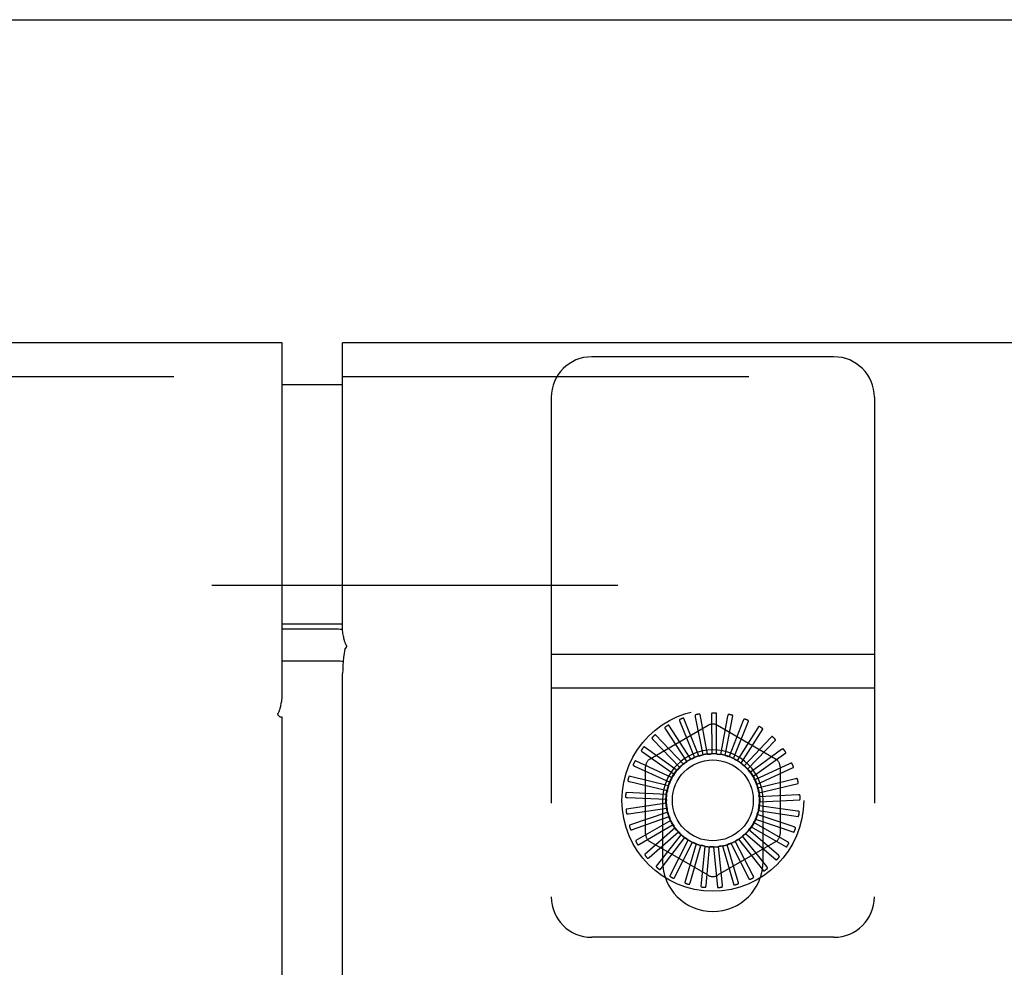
# Model space of a CAD drawing. Header units: inches. Extents: x 0 to 229, y 0 to 148.
# Tile 27 of 47: x 99 to 102, y 86 to 89. Entities that reach past the tile are written whole.
import ezdxf

# ---------------------------------------------------------------- set-up
doc = ezdxf.new("R2010")
doc.units = ezdxf.units.IN
doc.header["$LTSCALE"] = 12.571402
doc.header["$MEASUREMENT"] = 0
doc.linetypes.add('HIDDEN', pattern=[0.2, 0.1, -0.1])
doc.layers.get('0').update_dxf_attribs({"linetype": 'CONTINUOUS'})
for name, color, linetype in [('DEFAULT_2', 8, 'HIDDEN'), ('DIMENSIONS', 7, 'CONTINUOUS'), ('MASTER_DOOR_ASSEMBLY', 7, 'CONTINUOUS'), ('SLAVE_DOOR_ASSEMBLY', 7, 'CONTINUOUS')]:
    doc.layers.add(name, color=color, linetype=linetype)
doc.styles.get("Standard").update_dxf_attribs({"font": 'arial.ttf'})
doc.dimstyles.new('DIMSTYLE_1', dxfattribs={"dimtxt": 1.008401, "dimasz": 1.344535, "dimexe": 0.09, "dimexo": 0.07, "dimgap": 0.0375, "dimtad": 0, "dimtih": 1, "dimtoh": 1, "dimzin": 4, "dimdsep": 46, "dimtxsty": 'Standard', "dimblk": '_FILLED', "dimblk1": '_FILLED', "dimblk2": '_FILLED', "dimcen": 0.09, "dimazin": 1, "dimtfac": 1, "dimtdec": 3, "dimtofl": 0, "dimtmove": 0, "dimatfit": 3, "dimldrblk": '_FILLED', "dimfxl": 0, "dimtolj": 1, "dimtzin": 4, "dimarcsym": 0})

# ---------------------------------------------------------------- blocks, each defined once
blk = doc.blocks.new('_FILLED')
at = {"color": 0, "linetype": 'ByBlock'}
blk.add_solid([(0, 0), (-1, 0.2), (-1, -0.2)], dxfattribs=at)
blk = doc.blocks.new('*D17')
at = {"layer": 'DIMENSIONS', "color": 2, "linetype": 'Continuous'}
for p, q in [((102.0418, 64.7035), (102.0418, 62.2825)), ((102.0418, 63.4925), (99.3528, 63.4925)), ((107.0887, 63.4925), (109.7097, 63.4925))]:
    blk.add_line(p, q, dxfattribs=at)
at = {"layer": 'DIMENSIONS', "color": 2, "linetype": 'Continuous', "xscale": 1.3445349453, "yscale": 1.3445349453, "zscale": 1.3445349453}
blk.add_blockref('_FILLED', (102.0418, 63.4925), dxfattribs=at)
at = {"layer": 'DIMENSIONS', "color": 2, "linetype": 'Continuous', "xscale": 1.3445349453, "yscale": 1.3445349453, "zscale": 1.3445349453, "rotation": 180}
blk.add_blockref('_FILLED', (107.0887, 63.4925), dxfattribs=at)
at = {"layer": 'DIMENSIONS', "color": 2, "linetype": 'Continuous', "insert": (110.2139, 63.9967), "char_height": 1.0084, "width": 2.740302, "attachment_point": 1, "line_spacing_factor": 0.9}
blk.add_mtext('5.05', dxfattribs=at)

msp = doc.modelspace()

# ---------------------------------------------------------------- linework, layer by layer
at = {"color": 3, "linetype": 'Continuous'}
msp.add_line((60.2717, 88.9577), (107.4117, 88.9577), dxfattribs=at)
at = {"layer": 'DEFAULT_2', "color": 8, "linetype": 'HIDDEN'}
msp.add_line((61.9697, 87.2077), (105.7137, 87.2077), dxfattribs=at)
at = {"layer": 'MASTER_DOOR_ASSEMBLY', "color": 3, "linetype": 'Continuous'}
for p, q in [((99.9012, 87.9577), (60.5947, 87.9577)), ((99.9012, 86.8572), (99.9012, 87.9577)), ((99.8915, 86.8026), (99.8895, 86.8052)), ((99.9012, 86.7987), (99.8944, 86.7987)), ((99.9012, 12.3767), (99.9012, 86.7987))]:
    msp.add_line(p, q, dxfattribs=at)
at = {"layer": 'MASTER_DOOR_ASSEMBLY', "color": 8, "linetype": 'HIDDEN'}
msp.add_line((60.5947, 87.8537), (99.9012, 87.8537), dxfattribs=at)
at = {"layer": 'MASTER_DOOR_ASSEMBLY', "color": 7, "linetype": 'Continuous'}
for p, q in [((99.9912, 87.8277), (99.9012, 87.8277)), ((99.9012, 87.0877), (99.9912, 87.0877))]:
    msp.add_line(p, q, dxfattribs=at)
at = {"layer": 'MASTER_DOOR_ASSEMBLY', "color": 3, "linetype": 'Continuous'}
for points in [[(99.8895, 86.8052), (99.8888, 86.8062), (99.8883, 86.8069), (99.888, 86.8076), (99.888, 86.8081), (99.888, 86.8086), (99.8882, 86.809), (99.8885, 86.8096), (99.8889, 86.8102), (99.8894, 86.8109), (99.8899, 86.8117), (99.8905, 86.8126), (99.8911, 86.8137), (99.8917, 86.815), (99.8924, 86.8164), (99.8931, 86.8181), (99.8938, 86.82), (99.8945, 86.822), (99.8952, 86.8243), (99.8959, 86.8268), (99.8966, 86.8295), (99.8972, 86.8323), (99.8979, 86.8353), (99.8985, 86.8384), (99.899, 86.8416), (99.8996, 86.8449), (99.9001, 86.8485), (99.9007, 86.8526), (99.9012, 86.8572)], [(99.8944, 86.7987), (99.8929, 86.8008), (99.8915, 86.8026)]]:
    msp.add_lwpolyline(points, dxfattribs=at)
at = {"layer": 'MASTER_DOOR_ASSEMBLY', "color": 7, "linetype": 'Continuous'}
msp.add_arc((99.9912, 87.6477), 0.18, 85.9091, 90, dxfattribs=at)
at = {"layer": 'SLAVE_DOOR_ASSEMBLY', "color": 3, "linetype": 'Continuous'}
for p, q in [((100.0887, 87.0674), (100.0887, 87.9577)), ((107.0887, 87.9577), (100.0887, 87.9577)), ((100.0652, 86.9724), (99.9012, 86.9724)), ((100.0887, 12.2419), (100.0887, 86.9335))]:
    msp.add_line(p, q, dxfattribs=at)
at = {"layer": 'SLAVE_DOOR_ASSEMBLY', "color": 8, "linetype": 'HIDDEN'}
for p, q in [((101.6097, 87.9142), (100.8597, 87.9142)), ((100.0887, 87.8537), (107.0887, 87.8537)), ((100.7347, 87.7892), (100.7347, 86.2422)), ((101.7347, 87.7892), (101.7347, 86.2422)), ((101.7347, 86.9922), (100.7347, 86.9922)), ((101.7347, 86.8882), (100.7347, 86.8882)), ((101.2187, 86.6846), (101.1951, 86.8073)), ((101.2304, 86.8058), (101.2312, 86.6854)), ((101.2462, 86.685), (101.2462, 86.81)), ((101.041, 86.6699), (101.2201, 86.7734)), ((101.1666, 86.6684), (101.099, 86.7735)), ((101.1324, 86.7852), (101.1778, 86.6738)), ((101.1919, 86.679), (101.1454, 86.795)), ((101.1804, 86.8002), (101.204, 86.6821)), ((101.2493, 86.7734), (101.4285, 86.6699)), ((101.2805, 86.8018), (101.2585, 86.6835)), ((101.2732, 86.6802), (101.2968, 86.803)), ((101.329, 86.7884), (101.285, 86.6764)), ((101.2988, 86.6705), (101.3452, 86.7865)), ((101.1438, 86.6532), (101.0575, 86.7436)), ((101.088, 86.7614), (101.1538, 86.6606)), ((101.3741, 86.7661), (101.3097, 86.6644)), ((101.3221, 86.656), (101.3896, 86.7611)), ((101.049, 86.7297), (101.1327, 86.6431)), ((101.4141, 86.7357), (101.3317, 86.648)), ((101.3422, 86.6374), (101.4285, 86.7278)), ((101.0167, 86.6911), (101.1152, 86.622)), ((101.1242, 86.6339), (101.0224, 86.7064)), ((101.4477, 86.6982), (101.3501, 86.6277)), ((101.3585, 86.6153), (101.4603, 86.6878)), ((101.1087, 86.6113), (100.995, 86.6633)), ((101.4736, 86.6551), (101.3644, 86.6043)), ((100.9923, 86.6472), (101.1021, 86.5979)), ((101.0264, 86.4378), (101.0264, 86.6446)), ((101.3703, 86.5905), (101.4839, 86.6425)), ((101.4431, 86.6446), (101.4431, 86.4378)), ((101.0977, 86.5862), (100.9762, 86.6157)), ((100.9766, 86.5994), (101.0937, 86.5718)), ((101.4908, 86.6078), (101.374, 86.5786)), ((101.3772, 86.564), (101.4986, 86.5935)), ((101.0916, 86.5595), (100.9668, 86.5654)), ((101.0908, 86.5321), (100.9671, 86.5143)), ((100.9703, 86.5495), (101.0905, 86.5445)), ((101.0787, 86.5412), (101.0787, 86.3532)), ((101.4988, 86.5581), (101.3786, 86.5516)), ((101.3789, 86.5366), (101.5037, 86.5426)), ((101.3907, 86.3532), (101.3907, 86.5412)), ((100.9735, 86.4993), (101.0925, 86.5172)), ((101.0951, 86.505), (100.977, 86.4641)), ((101.3754, 86.5094), (101.4991, 86.4916)), ((101.4972, 86.5079), (101.378, 86.5242)), ((100.9861, 86.4506), (101.0996, 86.4907)), ((101.1045, 86.4792), (100.9962, 86.4167)), ((101.466, 86.4127), (101.3614, 86.4722)), ((101.3669, 86.4834), (101.485, 86.4425)), ((101.4861, 86.4588), (101.3722, 86.4974)), ((101.0078, 86.4052), (101.1116, 86.466)), ((101.1186, 86.4557), (101.0241, 86.3738)), ((101.0376, 86.3647), (101.128, 86.4441)), ((101.3359, 86.4384), (101.4304, 86.3566)), ((101.4375, 86.3712), (101.346, 86.4494)), ((101.3535, 86.4594), (101.4618, 86.3969)), ((101.2201, 86.3091), (101.041, 86.4125)), ((101.1368, 86.4352), (101.0596, 86.337)), ((101.0746, 86.3306), (101.1484, 86.4257)), ((101.1587, 86.4186), (101.1014, 86.3076)), ((101.1174, 86.3041), (101.1718, 86.4114)), ((101.4285, 86.4125), (101.2493, 86.3091)), ((101.2905, 86.4082), (101.3477, 86.2971)), ((101.3598, 86.308), (101.3039, 86.4146)), ((101.3065, 86.417), (101.3067, 86.4171)), ((101.3146, 86.4211), (101.3919, 86.3229)), ((101.4017, 86.3359), (101.3266, 86.43)), ((101.1832, 86.4065), (101.148, 86.2865)), ((101.1644, 86.2861), (101.1975, 86.4018)), ((101.2097, 86.3991), (101.1978, 86.2747)), ((101.2139, 86.2774), (101.2245, 86.3973)), ((101.237, 86.397), (101.2489, 86.2726)), ((101.2642, 86.2783), (101.2519, 86.398)), ((101.2643, 86.4), (101.2995, 86.2801)), ((101.3134, 86.2886), (101.2787, 86.4038)), ((101.6097, 86.1172), (100.8597, 86.1172))]:
    msp.add_line(p, q, dxfattribs=at)
at = {"layer": 'SLAVE_DOOR_ASSEMBLY', "color": 7, "linetype": 'Continuous'}
for p, q in [((100.0887, 87.8277), (99.9012, 87.8277)), ((99.9012, 87.0877), (100.0887, 87.0877)), ((99.9012, 87.0718), (100.0652, 87.0718))]:
    msp.add_line(p, q, dxfattribs=at)
for points in [[(100.0652, 87.0718), (100.0707, 87.0718), (100.0761, 87.0716), (100.0814, 87.0712), (100.0866, 87.0707), (100.0887, 87.0705)], [(100.0955, 87.0089), (100.0935, 86.9963), (100.0918, 86.9838), (100.0904, 86.9712), (100.0895, 86.9587), (100.0889, 86.9461), (100.0887, 86.9335)]]:
    msp.add_lwpolyline(points, dxfattribs=at)
at = {"layer": 'SLAVE_DOOR_ASSEMBLY', "color": 3, "linetype": 'Continuous'}
for points in [[(100.1004, 87.0153), (100.1011, 87.0163), (100.1016, 87.017), (100.1019, 87.0177), (100.102, 87.0182), (100.1019, 87.0187), (100.1017, 87.0192), (100.1014, 87.0197), (100.101, 87.0203), (100.1006, 87.021), (100.1001, 87.0218), (100.0994, 87.0229), (100.0987, 87.0243), (100.0979, 87.0258), (100.0972, 87.0275), (100.0964, 87.0294), (100.0957, 87.0315), (100.095, 87.0336), (100.0943, 87.036), (100.0935, 87.0391), (100.0927, 87.0425), (100.092, 87.0461), (100.0913, 87.0499), (100.0906, 87.0539), (100.0899, 87.0581), (100.0893, 87.0626), (100.0887, 87.0674)], [(100.0955, 87.0089), (100.097, 87.0109), (100.0983, 87.0126), (100.1004, 87.0153)], [(100.0904, 86.9708), (100.0866, 86.9713), (100.0814, 86.9718), (100.0761, 86.9721), (100.0707, 86.9723), (100.0652, 86.9724)]]:
    msp.add_lwpolyline(points, dxfattribs=at)
at = {"layer": 'SLAVE_DOOR_ASSEMBLY', "color": 8, "linetype": 'HIDDEN'}
for points in [[(101.182, 86.8063), (101.1815, 86.8061), (101.1811, 86.8059), (101.1808, 86.8057), (101.1806, 86.8053), (101.1804, 86.805), (101.1802, 86.8045), (101.1801, 86.8041), (101.1801, 86.8036), (101.1801, 86.8031), (101.1801, 86.8025), (101.1801, 86.802), (101.1802, 86.8014), (101.1803, 86.8008), (101.1804, 86.8002)], [(101.1951, 86.8073), (101.195, 86.8074), (101.1949, 86.8076), (101.1948, 86.8077), (101.1946, 86.8078), (101.1944, 86.8079), (101.1942, 86.8079), (101.194, 86.808), (101.1938, 86.808), (101.1936, 86.808), (101.1933, 86.808), (101.1931, 86.808), (101.1928, 86.808), (101.1925, 86.808), (101.1923, 86.808), (101.192, 86.808), (101.1917, 86.808), (101.1914, 86.808), (101.1911, 86.8079), (101.1907, 86.8079), (101.1904, 86.8078)], [(101.2331, 86.8115), (101.2326, 86.8114), (101.2322, 86.8113), (101.2318, 86.8111), (101.2315, 86.8108), (101.2313, 86.8105), (101.231, 86.8101), (101.2309, 86.8097), (101.2307, 86.8092), (101.2306, 86.8087), (101.2305, 86.8081), (101.2305, 86.8076), (101.2304, 86.807), (101.2304, 86.8064), (101.2304, 86.8058)], [(101.2462, 86.81), (101.2461, 86.8101), (101.246, 86.8103), (101.2459, 86.8104), (101.2458, 86.8106), (101.2456, 86.8107), (101.2454, 86.8108), (101.2452, 86.8108), (101.245, 86.8109), (101.2448, 86.811), (101.2446, 86.811), (101.2443, 86.8111), (101.2441, 86.8112), (101.2438, 86.8112), (101.2435, 86.8112), (101.2433, 86.8113), (101.243, 86.8113), (101.2426, 86.8113), (101.2423, 86.8114), (101.242, 86.8114), (101.2418, 86.8114)], [(101.2843, 86.8069), (101.2838, 86.8069), (101.2834, 86.8069), (101.283, 86.8068), (101.2826, 86.8065), (101.2823, 86.8063), (101.282, 86.8059), (101.2817, 86.8055), (101.2815, 86.8051), (101.2813, 86.8046), (101.2811, 86.8041), (101.2809, 86.8036), (101.2808, 86.803), (101.2807, 86.8024), (101.2805, 86.8018)], [(101.2968, 86.803), (101.2968, 86.8031), (101.2968, 86.8033), (101.2967, 86.8034), (101.2966, 86.8036), (101.2964, 86.8037), (101.2963, 86.8039), (101.2961, 86.804), (101.2959, 86.8041), (101.2957, 86.8042), (101.2955, 86.8043), (101.2952, 86.8044), (101.295, 86.8045), (101.2947, 86.8046), (101.2945, 86.8047), (101.2942, 86.8048), (101.2939, 86.8049), (101.2936, 86.805), (101.2933, 86.805), (101.293, 86.8051), (101.2926, 86.8052)], [(101.099, 86.7735), (101.0989, 86.7736), (101.0988, 86.7737), (101.0986, 86.7738), (101.0984, 86.7738), (101.0982, 86.7738), (101.098, 86.7738), (101.0978, 86.7737), (101.0976, 86.7737), (101.0974, 86.7736), (101.0971, 86.7735), (101.0969, 86.7735), (101.0966, 86.7734), (101.0964, 86.7733), (101.0961, 86.7731), (101.0959, 86.773), (101.0956, 86.7729), (101.0953, 86.7727), (101.0951, 86.7726), (101.0948, 86.7724), (101.0945, 86.7722)], [(101.1327, 86.7915), (101.1323, 86.7913), (101.132, 86.791), (101.1317, 86.7907), (101.1315, 86.7903), (101.1314, 86.7899), (101.1314, 86.7895), (101.1314, 86.789), (101.1314, 86.7885), (101.1315, 86.788), (101.1316, 86.7875), (101.1318, 86.7869), (101.1319, 86.7864), (101.1321, 86.7858), (101.1324, 86.7852)], [(101.1454, 86.795), (101.1453, 86.7951), (101.1452, 86.7952), (101.1451, 86.7953), (101.1449, 86.7954), (101.1447, 86.7954), (101.1445, 86.7954), (101.1443, 86.7954), (101.1441, 86.7954), (101.1438, 86.7954), (101.1436, 86.7954), (101.1433, 86.7953), (101.1431, 86.7953), (101.1428, 86.7952), (101.1425, 86.7952), (101.1423, 86.7951), (101.142, 86.795), (101.1417, 86.7949), (101.1414, 86.7948), (101.1411, 86.7947), (101.1408, 86.7946)], [(101.3336, 86.7927), (101.3332, 86.7928), (101.3328, 86.7929), (101.3324, 86.7928), (101.332, 86.7927), (101.3316, 86.7925), (101.3312, 86.7922), (101.3309, 86.7919), (101.3306, 86.7915), (101.3303, 86.7911), (101.33, 86.7906), (101.3298, 86.7901), (101.3295, 86.7896), (101.3293, 86.789), (101.329, 86.7884)], [(101.3452, 86.7865), (101.3453, 86.7866), (101.3452, 86.7868), (101.3452, 86.787), (101.3451, 86.7871), (101.345, 86.7873), (101.3449, 86.7875), (101.3447, 86.7876), (101.3445, 86.7878), (101.3443, 86.7879), (101.3442, 86.7881), (101.3439, 86.7882), (101.3437, 86.7883), (101.3435, 86.7885), (101.3433, 86.7886), (101.343, 86.7888), (101.3427, 86.7889), (101.3425, 86.789), (101.3422, 86.7892), (101.3419, 86.7893), (101.3415, 86.7895)], [(101.0575, 86.7436), (101.0574, 86.7437), (101.0572, 86.7438), (101.0571, 86.7438), (101.0569, 86.7438), (101.0567, 86.7437), (101.0565, 86.7437), (101.0563, 86.7436), (101.0561, 86.7435), (101.0559, 86.7434), (101.0556, 86.7433), (101.0554, 86.7432), (101.0552, 86.743), (101.055, 86.7429), (101.0548, 86.7427), (101.0545, 86.7425), (101.0543, 86.7424), (101.054, 86.7422), (101.0538, 86.742), (101.0535, 86.7417), (101.0533, 86.7415)], [(101.0872, 86.7677), (101.0869, 86.7674), (101.0866, 86.7671), (101.0864, 86.7667), (101.0863, 86.7663), (101.0862, 86.7659), (101.0862, 86.7654), (101.0863, 86.765), (101.0865, 86.7645), (101.0866, 86.764), (101.0869, 86.7635), (101.0871, 86.763), (101.0874, 86.7625), (101.0877, 86.7619), (101.088, 86.7614)], [(101.3795, 86.7695), (101.379, 86.7697), (101.3786, 86.7698), (101.3782, 86.7698), (101.3778, 86.7697), (101.3774, 86.7696), (101.377, 86.7694), (101.3766, 86.7691), (101.3762, 86.7688), (101.3759, 86.7685), (101.3755, 86.768), (101.3751, 86.7676), (101.3748, 86.7671), (101.3744, 86.7666), (101.3741, 86.7661)], [(101.3896, 86.7611), (101.3897, 86.7613), (101.3897, 86.7615), (101.3897, 86.7616), (101.3897, 86.7618), (101.3896, 86.762), (101.3895, 86.7622), (101.3893, 86.7623), (101.3892, 86.7625), (101.3891, 86.7627), (101.3889, 86.7629), (101.3887, 86.7631), (101.3885, 86.7632), (101.3883, 86.7634), (101.3881, 86.7636), (101.3879, 86.7638), (101.3877, 86.764), (101.3874, 86.7642), (101.3872, 86.7644), (101.3869, 86.7645), (101.3867, 86.7647)], [(101.047, 86.7357), (101.0467, 86.7353), (101.0465, 86.7349), (101.0464, 86.7345), (101.0464, 86.7341), (101.0464, 86.7337), (101.0465, 86.7333), (101.0467, 86.7328), (101.0469, 86.7324), (101.0472, 86.7319), (101.0475, 86.7315), (101.0478, 86.731), (101.0482, 86.7306), (101.0486, 86.7301), (101.049, 86.7297)], [(101.42, 86.7379), (101.4197, 86.7382), (101.4193, 86.7384), (101.4189, 86.7385), (101.4185, 86.7385), (101.418, 86.7385), (101.4176, 86.7384), (101.4172, 86.7382), (101.4167, 86.7379), (101.4163, 86.7376), (101.4159, 86.7373), (101.4154, 86.7369), (101.415, 86.7365), (101.4146, 86.7361), (101.4141, 86.7357)], [(101.4285, 86.7278), (101.4286, 86.728), (101.4286, 86.7281), (101.4286, 86.7283), (101.4286, 86.7285), (101.4286, 86.7287), (101.4285, 86.7289), (101.4284, 86.7291), (101.4283, 86.7293), (101.4282, 86.7295), (101.4281, 86.7297), (101.4279, 86.7299), (101.4278, 86.7301), (101.4276, 86.7303), (101.4274, 86.7306), (101.4273, 86.7308), (101.4271, 86.731), (101.4269, 86.7312), (101.4266, 86.7315), (101.4264, 86.7317), (101.4262, 86.732)], [(101.0136, 86.6966), (101.0134, 86.6962), (101.0133, 86.6958), (101.0132, 86.6954), (101.0133, 86.695), (101.0134, 86.6946), (101.0136, 86.6942), (101.0138, 86.6938), (101.0141, 86.6934), (101.0144, 86.693), (101.0148, 86.6926), (101.0153, 86.6922), (101.0157, 86.6919), (101.0162, 86.6915), (101.0167, 86.6911)], [(101.0224, 86.7064), (101.0223, 86.7065), (101.0221, 86.7065), (101.0219, 86.7065), (101.0217, 86.7065), (101.0216, 86.7064), (101.0214, 86.7063), (101.0212, 86.7062), (101.021, 86.706), (101.0208, 86.7059), (101.0206, 86.7058), (101.0204, 86.7056), (101.0203, 86.7054), (101.0201, 86.7052), (101.0199, 86.705), (101.0197, 86.7048), (101.0195, 86.7046), (101.0193, 86.7043), (101.0191, 86.7041), (101.0189, 86.7039), (101.0187, 86.7036)], [(101.204, 86.6821), (101.2035, 86.6818), (101.203, 86.6814), (101.2024, 86.6811), (101.2018, 86.6809), (101.2012, 86.6807), (101.2006, 86.6806)], [(101.2187, 86.6846), (101.221, 86.6846), (101.2232, 86.6846), (101.2254, 86.6846), (101.2276, 86.6845)], [(101.2312, 86.6854), (101.2306, 86.6851), (101.2301, 86.6849), (101.2295, 86.6847), (101.2289, 86.6846), (101.2282, 86.6845), (101.2276, 86.6845)], [(101.2462, 86.685), (101.2483, 86.6846), (101.2505, 86.6842), (101.2527, 86.6838), (101.2549, 86.6833)], [(101.2585, 86.6835), (101.258, 86.6833), (101.2573, 86.6832), (101.2567, 86.6831), (101.2561, 86.6831), (101.2555, 86.6832), (101.2549, 86.6833)], [(101.4539, 86.6993), (101.4536, 86.6997), (101.4533, 86.6999), (101.4529, 86.7001), (101.4525, 86.7002), (101.4521, 86.7002), (101.4516, 86.7002), (101.4512, 86.7001), (101.4507, 86.6999), (101.4502, 86.6997), (101.4497, 86.6995), (101.4492, 86.6992), (101.4487, 86.6989), (101.4482, 86.6986), (101.4477, 86.6982)], [(101.4603, 86.6878), (101.4604, 86.6879), (101.4605, 86.6881), (101.4605, 86.6882), (101.4605, 86.6884), (101.4605, 86.6886), (101.4605, 86.6888), (101.4605, 86.689), (101.4604, 86.6893), (101.4603, 86.6895), (101.4602, 86.6897), (101.4601, 86.6899), (101.46, 86.6902), (101.4599, 86.6904), (101.4598, 86.6907), (101.4597, 86.6909), (101.4595, 86.6912), (101.4594, 86.6915), (101.4592, 86.6917), (101.459, 86.692), (101.4589, 86.6922)], [(100.9882, 86.652), (100.9881, 86.6515), (100.988, 86.6511), (100.988, 86.6507), (100.9882, 86.6503), (100.9883, 86.6499), (100.9886, 86.6496), (100.9889, 86.6492), (100.9893, 86.6489), (100.9897, 86.6486), (100.9902, 86.6483), (100.9906, 86.648), (100.9912, 86.6477), (100.9917, 86.6474), (100.9923, 86.6472)], [(100.995, 86.6633), (100.9948, 86.6633), (100.9947, 86.6633), (100.9945, 86.6632), (100.9943, 86.6632), (100.9941, 86.6631), (100.994, 86.6629), (100.9938, 86.6628), (100.9937, 86.6626), (100.9935, 86.6624), (100.9934, 86.6623), (100.9932, 86.6621), (100.9931, 86.6619), (100.9929, 86.6616), (100.9927, 86.6614), (100.9926, 86.6612), (100.9924, 86.6609), (100.9923, 86.6606), (100.9921, 86.6603), (100.992, 86.66), (100.9918, 86.6597)], [(101.1438, 86.6532), (101.1456, 86.6544), (101.1475, 86.6556), (101.1494, 86.6568), (101.1513, 86.6579)], [(101.1538, 86.6606), (101.1535, 86.6601), (101.1531, 86.6596), (101.1527, 86.6591), (101.1523, 86.6587), (101.1518, 86.6583), (101.1513, 86.6579)], [(101.1666, 86.6684), (101.1686, 86.6692), (101.1707, 86.6701), (101.1728, 86.6708), (101.1749, 86.6716)], [(101.1778, 86.6738), (101.1774, 86.6733), (101.177, 86.6729), (101.1765, 86.6725), (101.176, 86.6721), (101.1754, 86.6719), (101.1749, 86.6716)], [(101.1919, 86.679), (101.1941, 86.6794), (101.1963, 86.6798), (101.1984, 86.6802), (101.2006, 86.6806)], [(101.2732, 86.6802), (101.2752, 86.6795), (101.2773, 86.6786), (101.2794, 86.6778), (101.2814, 86.6769)], [(101.285, 86.6764), (101.2844, 86.6763), (101.2838, 86.6763), (101.2832, 86.6764), (101.2826, 86.6765), (101.282, 86.6767), (101.2814, 86.6769)], [(101.2988, 86.6705), (101.3007, 86.6693), (101.3025, 86.6681), (101.3044, 86.6669), (101.3062, 86.6656)], [(101.3097, 86.6644), (101.3091, 86.6645), (101.3085, 86.6646), (101.3079, 86.6648), (101.3073, 86.665), (101.3068, 86.6653), (101.3062, 86.6656)], [(101.3221, 86.656), (101.3237, 86.6545), (101.3253, 86.653), (101.3269, 86.6514), (101.3285, 86.6498)], [(101.4799, 86.655), (101.4796, 86.6554), (101.4794, 86.6557), (101.479, 86.6559), (101.4786, 86.6561), (101.4782, 86.6562), (101.4778, 86.6563), (101.4773, 86.6562), (101.4768, 86.6562), (101.4763, 86.6561), (101.4758, 86.6559), (101.4752, 86.6557), (101.4747, 86.6555), (101.4741, 86.6553), (101.4736, 86.6551)], [(101.1152, 86.622), (101.1151, 86.6214), (101.115, 86.6208), (101.1148, 86.6202), (101.1145, 86.6196), (101.1142, 86.6191), (101.1139, 86.6186)], [(101.1242, 86.6339), (101.1258, 86.6355), (101.1274, 86.637), (101.129, 86.6385), (101.1307, 86.64)], [(101.1327, 86.6431), (101.1325, 86.6426), (101.1322, 86.642), (101.1319, 86.6414), (101.1315, 86.6409), (101.1311, 86.6405), (101.1307, 86.64)], [(101.3317, 86.648), (101.3311, 86.6482), (101.3305, 86.6484), (101.33, 86.6487), (101.3294, 86.649), (101.3289, 86.6494), (101.3285, 86.6498)], [(101.3422, 86.6374), (101.3435, 86.6356), (101.3448, 86.6338), (101.3461, 86.632), (101.3473, 86.6301)], [(101.3501, 86.6277), (101.3496, 86.628), (101.3491, 86.6283), (101.3486, 86.6287), (101.3481, 86.6292), (101.3477, 86.6296), (101.3473, 86.6301)], [(101.4839, 86.6425), (101.4841, 86.6426), (101.4842, 86.6427), (101.4843, 86.6428), (101.4843, 86.643), (101.4844, 86.6432), (101.4844, 86.6434), (101.4844, 86.6436), (101.4843, 86.6439), (101.4843, 86.6441), (101.4843, 86.6443), (101.4842, 86.6446), (101.4842, 86.6448), (101.4841, 86.6451), (101.484, 86.6454), (101.4839, 86.6456), (101.4838, 86.6459), (101.4837, 86.6462), (101.4836, 86.6465), (101.4835, 86.6468), (101.4834, 86.6472)], [(100.9717, 86.6033), (100.9716, 86.6029), (100.9717, 86.6024), (100.9718, 86.602), (100.972, 86.6017), (100.9722, 86.6013), (100.9725, 86.601), (100.9729, 86.6007), (100.9733, 86.6005), (100.9738, 86.6003), (100.9743, 86.6), (100.9748, 86.5999), (100.9754, 86.5997), (100.976, 86.5995), (100.9766, 86.5994)], [(100.9762, 86.6157), (100.9761, 86.6157), (100.9759, 86.6157), (100.9757, 86.6156), (100.9756, 86.6155), (100.9754, 86.6153), (100.9753, 86.6152), (100.9752, 86.615), (100.975, 86.6148), (100.9749, 86.6146), (100.9748, 86.6144), (100.9747, 86.6142), (100.9746, 86.6139), (100.9745, 86.6137), (100.9744, 86.6134), (100.9743, 86.6132), (100.9742, 86.6129), (100.9741, 86.6126), (100.974, 86.6123), (100.9739, 86.612), (100.9738, 86.6117)], [(101.0977, 86.5862), (101.0986, 86.5883), (101.0995, 86.5903), (101.1004, 86.5923), (101.1014, 86.5943)], [(101.1021, 86.5979), (101.1021, 86.5973), (101.1021, 86.5967), (101.102, 86.596), (101.1019, 86.5954), (101.1017, 86.5948), (101.1014, 86.5943)], [(101.1087, 86.6113), (101.1099, 86.6132), (101.1112, 86.615), (101.1125, 86.6168), (101.1139, 86.6186)], [(101.3585, 86.6153), (101.3594, 86.6133), (101.3604, 86.6113), (101.3613, 86.6092), (101.3621, 86.6072)], [(101.3644, 86.6043), (101.3639, 86.6047), (101.3635, 86.6051), (101.3631, 86.6056), (101.3627, 86.6061), (101.3624, 86.6066), (101.3621, 86.6072)], [(101.3703, 86.5905), (101.3708, 86.5884), (101.3714, 86.5862), (101.3719, 86.5841), (101.3723, 86.5819)], [(101.497, 86.6065), (101.4968, 86.607), (101.4966, 86.6073), (101.4963, 86.6076), (101.496, 86.6079), (101.4956, 86.6081), (101.4952, 86.6082), (101.4947, 86.6083), (101.4942, 86.6083), (101.4937, 86.6083), (101.4931, 86.6082), (101.4926, 86.6082), (101.492, 86.6081), (101.4914, 86.6079), (101.4908, 86.6078)], [(101.4986, 86.5935), (101.4988, 86.5935), (101.4989, 86.5936), (101.499, 86.5938), (101.4991, 86.594), (101.4991, 86.5941), (101.4992, 86.5943), (101.4992, 86.5946), (101.4993, 86.5948), (101.4993, 86.595), (101.4993, 86.5953), (101.4993, 86.5955), (101.4993, 86.5958), (101.4992, 86.596), (101.4992, 86.5963), (101.4992, 86.5966), (101.4992, 86.5969), (101.4991, 86.5972), (101.4991, 86.5975), (101.499, 86.5978), (101.4989, 86.5982)], [(100.9668, 86.5654), (100.9666, 86.5654), (100.9665, 86.5653), (100.9663, 86.5652), (100.9662, 86.5651), (100.9661, 86.5649), (100.966, 86.5647), (100.9659, 86.5645), (100.9658, 86.5643), (100.9657, 86.5641), (100.9657, 86.5639), (100.9656, 86.5636), (100.9655, 86.5634), (100.9655, 86.5631), (100.9654, 86.5629), (100.9654, 86.5626), (100.9653, 86.5623), (100.9653, 86.562), (100.9652, 86.5616), (100.9652, 86.5613), (100.9652, 86.561)], [(101.0916, 86.5595), (101.0921, 86.5616), (101.0926, 86.5638), (101.0932, 86.566), (101.0938, 86.5681)], [(101.0937, 86.5718), (101.0939, 86.5712), (101.094, 86.5706), (101.094, 86.5699), (101.094, 86.5693), (101.0939, 86.5687), (101.0938, 86.5681)], [(101.374, 86.5786), (101.3736, 86.5791), (101.3733, 86.5796), (101.3729, 86.5801), (101.3727, 86.5807), (101.3725, 86.5813), (101.3723, 86.5819)], [(101.3772, 86.564), (101.3773, 86.5618), (101.3774, 86.5596), (101.3775, 86.5573), (101.3775, 86.5551)], [(100.9647, 86.5524), (100.9647, 86.552), (100.9648, 86.5515), (100.965, 86.5512), (100.9653, 86.5508), (100.9656, 86.5506), (100.966, 86.5503), (100.9664, 86.5501), (100.9668, 86.5499), (100.9674, 86.5498), (100.9679, 86.5497), (100.9684, 86.5496), (100.969, 86.5495), (100.9696, 86.5495), (100.9703, 86.5495)], [(101.0905, 86.5445), (101.0908, 86.544), (101.091, 86.5434), (101.0911, 86.5428), (101.0912, 86.5422), (101.0913, 86.5416), (101.0912, 86.5409)], [(101.0908, 86.5321), (101.0908, 86.5343), (101.0909, 86.5365), (101.0911, 86.5387), (101.0912, 86.5409)], [(101.3786, 86.5516), (101.3783, 86.5521), (101.378, 86.5527), (101.3778, 86.5533), (101.3777, 86.5539), (101.3776, 86.5545), (101.3775, 86.5551)], [(101.3789, 86.5366), (101.3786, 86.5344), (101.3783, 86.5322), (101.378, 86.53), (101.3776, 86.5278)], [(101.5046, 86.5557), (101.5045, 86.5562), (101.5044, 86.5566), (101.5042, 86.5569), (101.5039, 86.5572), (101.5035, 86.5575), (101.5031, 86.5577), (101.5027, 86.5578), (101.5022, 86.558), (101.5017, 86.5581), (101.5012, 86.5581), (101.5006, 86.5581), (101.5, 86.5582), (101.4994, 86.5582), (101.4988, 86.5581)], [(101.5037, 86.5426), (101.5039, 86.5426), (101.504, 86.5427), (101.5042, 86.5428), (101.5043, 86.543), (101.5044, 86.5431), (101.5045, 86.5433), (101.5045, 86.5435), (101.5046, 86.5437), (101.5047, 86.544), (101.5047, 86.5442), (101.5048, 86.5445), (101.5048, 86.5447), (101.5048, 86.545), (101.5049, 86.5453), (101.5049, 86.5455), (101.5049, 86.5458), (101.5049, 86.5462), (101.5049, 86.5465), (101.5049, 86.5468), (101.5049, 86.5471)], [(100.9671, 86.5143), (100.9669, 86.5142), (100.9668, 86.5141), (100.9666, 86.514), (100.9665, 86.5138), (100.9665, 86.5137), (100.9664, 86.5135), (100.9663, 86.5132), (100.9663, 86.513), (100.9663, 86.5128), (100.9662, 86.5126), (100.9662, 86.5123), (100.9662, 86.512), (100.9662, 86.5118), (100.9662, 86.5115), (100.9662, 86.5112), (100.9662, 86.5109), (100.9662, 86.5106), (100.9662, 86.5103), (100.9663, 86.5099), (100.9663, 86.5096)], [(100.9674, 86.5011), (100.9676, 86.5007), (100.9677, 86.5003), (100.968, 86.4999), (100.9683, 86.4997), (100.9687, 86.4995), (100.9691, 86.4993), (100.9695, 86.4992), (100.97, 86.4991), (100.9706, 86.4991), (100.9711, 86.499), (100.9717, 86.4991), (100.9723, 86.4991), (100.9729, 86.4992), (100.9735, 86.4993)], [(101.0925, 86.5172), (101.0928, 86.5167), (101.0932, 86.5162), (101.0934, 86.5156), (101.0936, 86.515), (101.0938, 86.5144), (101.0939, 86.5138)], [(101.0951, 86.505), (101.0947, 86.5072), (101.0944, 86.5094), (101.0941, 86.5116), (101.0939, 86.5138)], [(101.3722, 86.4974), (101.3721, 86.498), (101.372, 86.4986), (101.3721, 86.4992), (101.3721, 86.4999), (101.3723, 86.5005), (101.3725, 86.501)], [(101.3754, 86.5094), (101.3747, 86.5073), (101.374, 86.5052), (101.3733, 86.5031), (101.3725, 86.501)], [(101.378, 86.5242), (101.3778, 86.5248), (101.3776, 86.5254), (101.3775, 86.526), (101.3775, 86.5266), (101.3775, 86.5272), (101.3776, 86.5278)], [(101.5025, 86.5044), (101.5025, 86.5048), (101.5024, 86.5053), (101.5023, 86.5057), (101.502, 86.506), (101.5017, 86.5063), (101.5014, 86.5066), (101.501, 86.5068), (101.5006, 86.507), (101.5001, 86.5072), (101.4995, 86.5074), (101.499, 86.5075), (101.4984, 86.5076), (101.4978, 86.5078), (101.4972, 86.5079)], [(101.0996, 86.4907), (101.1001, 86.4903), (101.1005, 86.4898), (101.1008, 86.4893), (101.1011, 86.4888), (101.1014, 86.4882), (101.1016, 86.4876)], [(101.1045, 86.4792), (101.1037, 86.4813), (101.103, 86.4834), (101.1023, 86.4855), (101.1016, 86.4876)], [(101.3614, 86.4722), (101.3614, 86.4728), (101.3615, 86.4734), (101.3616, 86.474), (101.3618, 86.4746), (101.3621, 86.4752), (101.3624, 86.4757)], [(101.3669, 86.4834), (101.3658, 86.4814), (101.3647, 86.4795), (101.3635, 86.4776), (101.3624, 86.4757)], [(101.4991, 86.4916), (101.4993, 86.4917), (101.4995, 86.4917), (101.4996, 86.4918), (101.4998, 86.4919), (101.4999, 86.4921), (101.5, 86.4922), (101.5001, 86.4924), (101.5002, 86.4926), (101.5003, 86.4928), (101.5004, 86.4931), (101.5005, 86.4933), (101.5006, 86.4935), (101.5007, 86.4938), (101.5008, 86.4941), (101.5008, 86.4943), (101.5009, 86.4946), (101.501, 86.4949), (101.501, 86.4952), (101.5011, 86.4956), (101.5012, 86.4959)], [(100.977, 86.4641), (100.9768, 86.464), (100.9767, 86.4639), (100.9766, 86.4637), (100.9766, 86.4636), (100.9765, 86.4634), (100.9765, 86.4632), (100.9765, 86.463), (100.9765, 86.4627), (100.9765, 86.4625), (100.9765, 86.4623), (100.9765, 86.462), (100.9766, 86.4617), (100.9766, 86.4615), (100.9767, 86.4612), (100.9767, 86.4609), (100.9768, 86.4606), (100.9769, 86.4603), (100.9769, 86.46), (100.977, 86.4597), (100.9771, 86.4594)], [(100.9799, 86.4513), (100.9801, 86.4508), (100.9803, 86.4505), (100.9806, 86.4502), (100.981, 86.45), (100.9814, 86.4499), (100.9818, 86.4498), (100.9823, 86.4497), (100.9828, 86.4498), (100.9833, 86.4498), (100.9838, 86.4499), (100.9844, 86.45), (100.985, 86.4502), (100.9855, 86.4504), (100.9861, 86.4506)], [(101.1116, 86.466), (101.1121, 86.4657), (101.1126, 86.4653), (101.1131, 86.4649), (101.1135, 86.4644), (101.1138, 86.4639), (101.1142, 86.4634)], [(101.1186, 86.4557), (101.1174, 86.4576), (101.1163, 86.4595), (101.1152, 86.4615), (101.1142, 86.4634)], [(101.128, 86.4441), (101.1286, 86.4439), (101.1292, 86.4436), (101.1297, 86.4433), (101.1302, 86.4429), (101.1307, 86.4425), (101.1311, 86.442)], [(101.1368, 86.4352), (101.1354, 86.4369), (101.1339, 86.4386), (101.1325, 86.4403), (101.1311, 86.442)], [(101.3359, 86.4384), (101.3342, 86.437), (101.3324, 86.4356), (101.3307, 86.4343), (101.3289, 86.4329)], [(101.346, 86.4494), (101.3462, 86.45), (101.3464, 86.4506), (101.3466, 86.4512), (101.3469, 86.4517), (101.3473, 86.4523), (101.3477, 86.4527)], [(101.3535, 86.4594), (101.3521, 86.4577), (101.3507, 86.456), (101.3492, 86.4544), (101.3477, 86.4527)], [(101.485, 86.4425), (101.4851, 86.4425), (101.4853, 86.4425), (101.4855, 86.4426), (101.4856, 86.4427), (101.4858, 86.4428), (101.4859, 86.4429), (101.4861, 86.4431), (101.4862, 86.4433), (101.4864, 86.4434), (101.4865, 86.4436), (101.4866, 86.4439), (101.4868, 86.4441), (101.4869, 86.4443), (101.487, 86.4446), (101.4872, 86.4448), (101.4873, 86.4451), (101.4874, 86.4454), (101.4875, 86.4457), (101.4876, 86.446), (101.4878, 86.4462)], [(101.4907, 86.4544), (101.4908, 86.4548), (101.4908, 86.4552), (101.4907, 86.4557), (101.4905, 86.4561), (101.4903, 86.4564), (101.49, 86.4567), (101.4897, 86.4571), (101.4893, 86.4574), (101.4888, 86.4576), (101.4884, 86.4579), (101.4878, 86.4581), (101.4873, 86.4584), (101.4867, 86.4586), (101.4861, 86.4588)], [(100.9962, 86.4167), (100.9961, 86.4166), (100.996, 86.4165), (100.996, 86.4163), (100.9959, 86.4161), (100.9959, 86.4159), (100.9959, 86.4157), (100.996, 86.4155), (100.996, 86.4153), (100.996, 86.4151), (100.9961, 86.4148), (100.9962, 86.4146), (100.9963, 86.4143), (100.9964, 86.4141), (100.9965, 86.4138), (100.9966, 86.4136), (100.9967, 86.4133), (100.9968, 86.413), (100.997, 86.4127), (100.9971, 86.4124), (100.9973, 86.4121)], [(101.1484, 86.4257), (101.149, 86.4256), (101.1496, 86.4254), (101.1501, 86.4252), (101.1507, 86.4249), (101.1512, 86.4245), (101.1517, 86.4242)], [(101.1587, 86.4186), (101.1569, 86.42), (101.1551, 86.4214), (101.1534, 86.4227), (101.1517, 86.4242)], [(101.1718, 86.4114), (101.1724, 86.4114), (101.173, 86.4114), (101.1736, 86.4112), (101.1742, 86.4111), (101.1748, 86.4109), (101.1754, 86.4106)], [(101.1832, 86.4065), (101.1812, 86.4074), (101.1793, 86.4085), (101.1773, 86.4095), (101.1754, 86.4106)], [(101.2905, 86.4082), (101.2883, 86.4075), (101.2862, 86.4069), (101.2841, 86.4063), (101.2819, 86.4057)], [(101.3039, 86.4146), (101.3043, 86.4151), (101.3046, 86.4156), (101.305, 86.416), (101.3055, 86.4163), (101.306, 86.4167), (101.3065, 86.417)], [(101.3146, 86.4211), (101.3133, 86.4204), (101.312, 86.4197), (101.3107, 86.419), (101.3094, 86.4184), (101.308, 86.4177), (101.3067, 86.4171)], [(101.3266, 86.43), (101.3269, 86.4306), (101.3272, 86.4311), (101.3276, 86.4317), (101.328, 86.4321), (101.3284, 86.4326), (101.3289, 86.4329)], [(101.4696, 86.4075), (101.4698, 86.4079), (101.4699, 86.4083), (101.4699, 86.4088), (101.4698, 86.4092), (101.4697, 86.4096), (101.4694, 86.41), (101.4691, 86.4103), (101.4688, 86.4107), (101.4684, 86.411), (101.468, 86.4114), (101.4675, 86.4117), (101.4671, 86.412), (101.4665, 86.4124), (101.466, 86.4127)], [(101.0015, 86.4047), (101.0018, 86.4043), (101.0021, 86.404), (101.0024, 86.4038), (101.0028, 86.4036), (101.0033, 86.4036), (101.0037, 86.4036), (101.0042, 86.4036), (101.0046, 86.4037), (101.0051, 86.4039), (101.0057, 86.4041), (101.0062, 86.4043), (101.0067, 86.4046), (101.0072, 86.4049), (101.0078, 86.4052)], [(101.1975, 86.4018), (101.1981, 86.402), (101.1987, 86.402), (101.1993, 86.402), (101.2, 86.402), (101.2006, 86.4019), (101.2012, 86.4017)], [(101.2097, 86.3991), (101.2075, 86.3997), (101.2054, 86.4004), (101.2033, 86.401), (101.2012, 86.4017)], [(101.2245, 86.3973), (101.2251, 86.3976), (101.2257, 86.3977), (101.2263, 86.3979), (101.2269, 86.3979), (101.2275, 86.3979), (101.2282, 86.3979)], [(101.237, 86.397), (101.2348, 86.3971), (101.2326, 86.3974), (101.2304, 86.3976), (101.2282, 86.3979)], [(101.2519, 86.398), (101.2525, 86.3983), (101.253, 86.3986), (101.2536, 86.3988), (101.2542, 86.399), (101.2548, 86.3992), (101.2554, 86.3992)], [(101.2643, 86.4), (101.2621, 86.3998), (101.2598, 86.3995), (101.2576, 86.3994), (101.2554, 86.3992)], [(101.2787, 86.4038), (101.2792, 86.4043), (101.2797, 86.4047), (101.2802, 86.405), (101.2807, 86.4053), (101.2813, 86.4055), (101.2819, 86.4057)], [(101.4618, 86.3969), (101.4619, 86.3969), (101.4621, 86.3969), (101.4623, 86.3969), (101.4624, 86.3969), (101.4626, 86.397), (101.4628, 86.3972), (101.463, 86.3973), (101.4631, 86.3974), (101.4633, 86.3976), (101.4635, 86.3978), (101.4637, 86.3979), (101.4638, 86.3981), (101.464, 86.3983), (101.4642, 86.3986), (101.4644, 86.3988), (101.4645, 86.399), (101.4647, 86.3993), (101.4649, 86.3996), (101.4651, 86.3998), (101.4653, 86.4001)], [(101.0241, 86.3738), (101.024, 86.3737), (101.0239, 86.3736), (101.0239, 86.3734), (101.0239, 86.3732), (101.0239, 86.373), (101.024, 86.3728), (101.0241, 86.3726), (101.0241, 86.3724), (101.0242, 86.3722), (101.0243, 86.3719), (101.0245, 86.3717), (101.0246, 86.3715), (101.0247, 86.3713), (101.0249, 86.371), (101.025, 86.3708), (101.0252, 86.3705), (101.0254, 86.3703), (101.0256, 86.37), (101.0258, 86.3698), (101.026, 86.3695)], [(101.0315, 86.363), (101.0319, 86.3627), (101.0322, 86.3624), (101.0326, 86.3623), (101.0331, 86.3622), (101.0335, 86.3622), (101.0339, 86.3623), (101.0344, 86.3625), (101.0348, 86.3627), (101.0353, 86.3629), (101.0357, 86.3632), (101.0362, 86.3635), (101.0367, 86.3639), (101.0371, 86.3643), (101.0376, 86.3647)], [(101.4304, 86.3566), (101.4305, 86.3565), (101.4307, 86.3564), (101.4308, 86.3564), (101.431, 86.3565), (101.4312, 86.3565), (101.4314, 86.3566), (101.4316, 86.3567), (101.4318, 86.3568), (101.432, 86.3569), (101.4322, 86.3571), (101.4324, 86.3572), (101.4326, 86.3574), (101.4328, 86.3575), (101.433, 86.3577), (101.4332, 86.3579), (101.4335, 86.3581), (101.4337, 86.3583), (101.4339, 86.3586), (101.4342, 86.3588), (101.4344, 86.3591)], [(101.4401, 86.3655), (101.4403, 86.3658), (101.4405, 86.3662), (101.4406, 86.3666), (101.4406, 86.3671), (101.4405, 86.3675), (101.4404, 86.3679), (101.4401, 86.3683), (101.4399, 86.3687), (101.4396, 86.3692), (101.4392, 86.3696), (101.4388, 86.37), (101.4384, 86.3704), (101.438, 86.3708), (101.4375, 86.3712)], [(101.0596, 86.337), (101.0595, 86.3369), (101.0595, 86.3367), (101.0595, 86.3365), (101.0595, 86.3363), (101.0596, 86.3361), (101.0597, 86.336), (101.0598, 86.3358), (101.0599, 86.3356), (101.06, 86.3354), (101.0602, 86.3352), (101.0603, 86.335), (101.0605, 86.3348), (101.0607, 86.3346), (101.0609, 86.3344), (101.0611, 86.3342), (101.0613, 86.334), (101.0615, 86.3338), (101.0618, 86.3335), (101.062, 86.3333), (101.0622, 86.3332)], [(101.0689, 86.3277), (101.0693, 86.3275), (101.0697, 86.3273), (101.0702, 86.3273), (101.0706, 86.3273), (101.071, 86.3274), (101.0714, 86.3276), (101.0718, 86.3278), (101.0722, 86.3281), (101.0726, 86.3284), (101.073, 86.3288), (101.0734, 86.3292), (101.0738, 86.3296), (101.0742, 86.3301), (101.0746, 86.3306)], [(101.3919, 86.3229), (101.392, 86.3228), (101.3922, 86.3227), (101.3923, 86.3227), (101.3925, 86.3226), (101.3927, 86.3227), (101.3929, 86.3227), (101.3931, 86.3228), (101.3933, 86.3228), (101.3936, 86.3229), (101.3938, 86.323), (101.394, 86.3231), (101.3942, 86.3232), (101.3945, 86.3234), (101.3947, 86.3235), (101.395, 86.3236), (101.3952, 86.3238), (101.3955, 86.324), (101.3958, 86.3242), (101.396, 86.3243), (101.3962, 86.3245)], [(101.4031, 86.3298), (101.4034, 86.3301), (101.4037, 86.3305), (101.4038, 86.3308), (101.4039, 86.3313), (101.4039, 86.3317), (101.4038, 86.3321), (101.4037, 86.3326), (101.4035, 86.333), (101.4033, 86.3335), (101.403, 86.334), (101.4027, 86.3345), (101.4024, 86.3349), (101.4021, 86.3354), (101.4017, 86.3359)], [(101.1014, 86.3076), (101.1014, 86.3074), (101.1014, 86.3072), (101.1014, 86.307), (101.1015, 86.3069), (101.1016, 86.3067), (101.1017, 86.3065), (101.1018, 86.3064), (101.102, 86.3062), (101.1021, 86.306), (101.1023, 86.3059), (101.1025, 86.3057), (101.1027, 86.3056), (101.1029, 86.3054), (101.1032, 86.3052), (101.1034, 86.3051), (101.1036, 86.3049), (101.1039, 86.3047), (101.1042, 86.3046), (101.1045, 86.3044), (101.1048, 86.3042)], [(101.1123, 86.3002), (101.1128, 86.3001), (101.1132, 86.3), (101.1136, 86.3), (101.114, 86.3001), (101.1144, 86.3003), (101.1148, 86.3005), (101.1151, 86.3008), (101.1155, 86.3012), (101.1158, 86.3016), (101.1161, 86.302), (101.1165, 86.3025), (101.1168, 86.303), (101.1171, 86.3035), (101.1174, 86.3041)], [(101.148, 86.2865), (101.148, 86.2864), (101.148, 86.2862), (101.1481, 86.286), (101.1482, 86.2859), (101.1483, 86.2857), (101.1485, 86.2856), (101.1487, 86.2855), (101.1488, 86.2853), (101.149, 86.2852), (101.1492, 86.2851), (101.1495, 86.2849), (101.1497, 86.2848), (101.1499, 86.2847), (101.1502, 86.2846), (101.1505, 86.2845), (101.1507, 86.2844), (101.151, 86.2842), (101.1513, 86.2841), (101.1516, 86.284), (101.1519, 86.2839)], [(101.1602, 86.2814), (101.1606, 86.2813), (101.161, 86.2813), (101.1615, 86.2814), (101.1618, 86.2816), (101.1622, 86.2819), (101.1625, 86.2822), (101.1628, 86.2825), (101.1631, 86.2829), (101.1633, 86.2834), (101.1636, 86.2839), (101.1638, 86.2844), (101.164, 86.285), (101.1642, 86.2855), (101.1644, 86.2861)], [(101.3124, 86.2824), (101.3129, 86.2825), (101.3132, 86.2828), (101.3135, 86.2831), (101.3138, 86.2834), (101.3139, 86.2838), (101.314, 86.2842), (101.3141, 86.2847), (101.3141, 86.2852), (101.314, 86.2857), (101.314, 86.2863), (101.3139, 86.2868), (101.3137, 86.2874), (101.3136, 86.288), (101.3134, 86.2886)], [(101.3477, 86.2971), (101.3478, 86.2969), (101.348, 86.2968), (101.3481, 86.2968), (101.3483, 86.2967), (101.3485, 86.2967), (101.3487, 86.2967), (101.3489, 86.2967), (101.3491, 86.2968), (101.3494, 86.2968), (101.3496, 86.2969), (101.3499, 86.2969), (101.3501, 86.297), (101.3504, 86.2971), (101.3506, 86.2972), (101.3509, 86.2973), (101.3512, 86.2974), (101.3515, 86.2975), (101.3518, 86.2976), (101.3521, 86.2977), (101.3524, 86.2979)], [(101.36, 86.3017), (101.3604, 86.302), (101.3607, 86.3023), (101.361, 86.3026), (101.3611, 86.303), (101.3612, 86.3035), (101.3612, 86.3039), (101.3612, 86.3044), (101.3611, 86.3049), (101.361, 86.3054), (101.3608, 86.3059), (101.3606, 86.3064), (101.3603, 86.3069), (101.3601, 86.3075), (101.3598, 86.308)], [(101.1978, 86.2747), (101.1978, 86.2746), (101.1979, 86.2744), (101.198, 86.2743), (101.1981, 86.2741), (101.1983, 86.274), (101.1984, 86.2739), (101.1986, 86.2738), (101.1988, 86.2737), (101.199, 86.2736), (101.1993, 86.2735), (101.1995, 86.2734), (101.1998, 86.2734), (101.2, 86.2733), (101.2003, 86.2732), (101.2006, 86.2732), (101.2009, 86.2731), (101.2012, 86.273), (101.2015, 86.273), (101.2018, 86.2729), (101.2022, 86.2729)], [(101.2107, 86.272), (101.2111, 86.272), (101.2116, 86.2721), (101.2119, 86.2723), (101.2123, 86.2725), (101.2126, 86.2728), (101.2128, 86.2732), (101.2131, 86.2736), (101.2132, 86.2741), (101.2134, 86.2745), (101.2135, 86.2751), (101.2137, 86.2756), (101.2138, 86.2762), (101.2138, 86.2768), (101.2139, 86.2774)], [(101.2489, 86.2726), (101.2489, 86.2724), (101.249, 86.2723), (101.2492, 86.2721), (101.2493, 86.272), (101.2495, 86.2719), (101.2497, 86.2719), (101.2499, 86.2718), (101.2501, 86.2717), (101.2503, 86.2717), (101.2506, 86.2717), (101.2508, 86.2716), (101.2511, 86.2716), (101.2513, 86.2716), (101.2516, 86.2716), (101.2519, 86.2715), (101.2522, 86.2715), (101.2525, 86.2715), (101.2528, 86.2716), (101.2531, 86.2716), (101.2534, 86.2716)], [(101.262, 86.2723), (101.2625, 86.2724), (101.2629, 86.2726), (101.2632, 86.2728), (101.2635, 86.2731), (101.2638, 86.2735), (101.264, 86.2739), (101.2641, 86.2743), (101.2642, 86.2748), (101.2643, 86.2753), (101.2643, 86.2759), (101.2643, 86.2764), (101.2643, 86.277), (101.2642, 86.2776), (101.2642, 86.2783)], [(101.2995, 86.2801), (101.2996, 86.28), (101.2997, 86.2798), (101.2998, 86.2797), (101.3, 86.2797), (101.3002, 86.2796), (101.3004, 86.2796), (101.3006, 86.2795), (101.3008, 86.2795), (101.3011, 86.2795), (101.3013, 86.2795), (101.3015, 86.2795), (101.3018, 86.2796), (101.3021, 86.2796), (101.3023, 86.2796), (101.3026, 86.2797), (101.3029, 86.2797), (101.3032, 86.2798), (101.3035, 86.2799), (101.3038, 86.2799), (101.3041, 86.28)]]:
    msp.add_lwpolyline(points, dxfattribs=at)
for radius in [0.2813, 0.1452, 0.1253]:
    msp.add_circle((101.2347, 86.5412), radius, dxfattribs=at)
for centre, radius, start, end in [((100.8597, 87.7892), 0.125, 90, 180), ((101.6097, 87.7892), 0.125, 0, 90), ((101.2347, 86.5412), 0.2703, 99.4443, 101.2574), ((101.2347, 86.5412), 0.2703, 88.5093, 90.3483), ((101.2347, 86.5412), 0.2703, 77.6268, 79.4393), ((101.2347, 86.5412), 0.2703, 110.3346, 112.1666), ((101.2347, 86.7481), 0.0292, 60, 120), ((101.2347, 86.5412), 0.2703, 66.7179, 68.5301), ((101.2347, 86.5412), 0.2703, 121.2637, 123.0755), ((101.2347, 86.5412), 0.2703, 55.7893, 57.6212), ((101.2347, 86.5412), 0.2703, 132.1721, 133.9848), ((101.2347, 86.5412), 0.2703, 44.8988, 46.712), ((101.2347, 86.5412), 0.2703, 143.0625, 144.8938), ((101.2347, 86.5412), 0.156, 0, 180), ((101.2347, 86.5412), 0.1443, 96.3644, 102.3106), ((101.2347, 86.5412), 0.1443, 85.4553, 91.4015), ((101.2347, 86.5412), 0.1443, 74.5462, 80.4924), ((101.2347, 86.5412), 0.2703, 33.9715, 35.8028), ((101.2347, 86.5412), 0.2703, 153.9898, 155.8029), ((101.0556, 86.6446), 0.0292, 120, 180), ((101.2347, 86.5412), 0.1443, 129.0916, 135.0379), ((101.2347, 86.5412), 0.1443, 118.1826, 124.1288), ((101.2347, 86.5412), 0.1443, 107.2735, 113.2197), ((101.2347, 86.5412), 0.1443, 63.6371, 69.5833), ((101.2347, 86.5412), 0.1443, 52.728, 58.6743), ((101.4139, 86.6446), 0.0292, 0, 60), ((101.2347, 86.5412), 0.2703, 23.0815, 24.8939), ((101.2347, 86.5412), 0.1443, 140.0007, 145.947), ((101.2347, 86.5412), 0.1443, 41.8189, 47.7652), ((101.2347, 86.5412), 0.1443, 30.9098, 36.8561), ((101.2347, 86.5412), 0.2703, 164.8798, 166.7121), ((101.2347, 86.5412), 0.1443, 150.9098, 156.8561), ((101.2347, 86.5412), 0.1443, 20.0007, 25.947), ((101.2347, 86.5412), 0.2703, 12.1722, 13.9846), ((101.2347, 86.5412), 0.2703, 175.8095, 177.621), ((101.2347, 86.5412), 0.1443, 161.8189, 167.7652), ((101.2347, 86.5412), 0.1443, 9.0916, 15.0379), ((101.2347, 86.5412), 0.1443, 172.728, 178.6743), ((101.2347, 86.5412), 0.1443, 183.6371, 189.5833), ((101.2347, 86.5412), 0.1443, 358.1826, 4.1288), ((101.2347, 86.5412), 0.2703, 1.244, 3.0757), ((101.2347, 86.5412), 0.2703, 186.7174, 188.5302), ((101.2347, 86.5412), 0.1443, 194.5462, 200.4924), ((101.2347, 86.5412), 0.1443, 347.2735, 353.2197), ((101.2347, 86.5412), 0.2703, 350.3534, 352.1665), ((101.2347, 86.5412), 0.1443, 205.4553, 211.4015), ((101.2347, 86.5412), 0.1443, 325.4553, 331.4015), ((101.2347, 86.5412), 0.1443, 336.3644, 342.3106), ((101.2347, 86.5412), 0.2703, 197.6079, 199.4393), ((101.2347, 86.5412), 0.1443, 216.3644, 222.3106), ((101.2347, 86.5412), 0.1443, 314.5462, 320.4924), ((101.2347, 86.5412), 0.2703, 339.4259, 341.2574), ((101.2347, 86.5412), 0.2703, 208.5353, 210.3483), ((101.0556, 86.4378), 0.0292, 180, 240), ((101.2347, 86.5412), 0.1443, 227.2735, 233.2197), ((101.2347, 86.5412), 0.1443, 238.1826, 244.1288), ((101.2347, 86.5412), 0.1443, 292.728, 298.6743), ((101.2347, 86.5412), 0.1443, 303.6371, 309.5833), ((101.4139, 86.4378), 0.0292, 300, 360), ((101.2347, 86.5412), 0.1443, 249.0916, 255.0379), ((101.2347, 86.5412), 0.1443, 260.0007, 265.947), ((101.2347, 86.5412), 0.1443, 270.9098, 276.8561), ((101.2347, 86.5412), 0.1443, 281.8189, 287.7652), ((101.2347, 86.5412), 0.2703, 328.5362, 330.3484), ((101.2347, 86.5412), 0.2703, 219.4457, 221.2575), ((101.2347, 86.3532), 0.156, 180, 360), ((101.2347, 86.5412), 0.2703, 317.6265, 319.4392), ((101.2347, 86.5412), 0.2703, 230.3346, 232.1665), ((101.2347, 86.5412), 0.2703, 306.6986, 308.5302), ((101.2347, 86.5412), 0.2703, 241.2627, 243.0757), ((101.2347, 86.3343), 0.0292, 240, 300), ((101.2347, 86.5412), 0.2703, 295.8081, 297.6211), ((101.2347, 86.5412), 0.2703, 252.1533, 253.9848), ((101.2347, 86.5412), 0.2703, 263.0804, 264.8935), ((101.2347, 86.5412), 0.2703, 273.9727, 275.8031), ((101.2347, 86.5412), 0.2703, 284.8803, 286.7119), ((100.8597, 86.2422), 0.125, 180, 270), ((101.6097, 86.2422), 0.125, 270, 360)]:
    msp.add_arc(centre, radius, start, end, dxfattribs=at)

# ---------------------------------------------------------------- dimensions: what is measured, and where the dimension line sits
at = {"layer": 'DIMENSIONS', "color": 2, "linetype": 'Continuous'}
dim = msp.add_linear_dim(base=(102.0418, 63.4925), p1=(107.0887, 87.8537), p2=(102.0418, 64.7735), angle=180, text='<>\\P[]', dimstyle='DIMSTYLE_1', dxfattribs=at)
dim.commit()
dim.dimension.update_dxf_attribs({"geometry": '*D17', "text_midpoint": (111.5846, 63.4869), "dimtype": 160})

doc.saveas('drawing.dxf')
